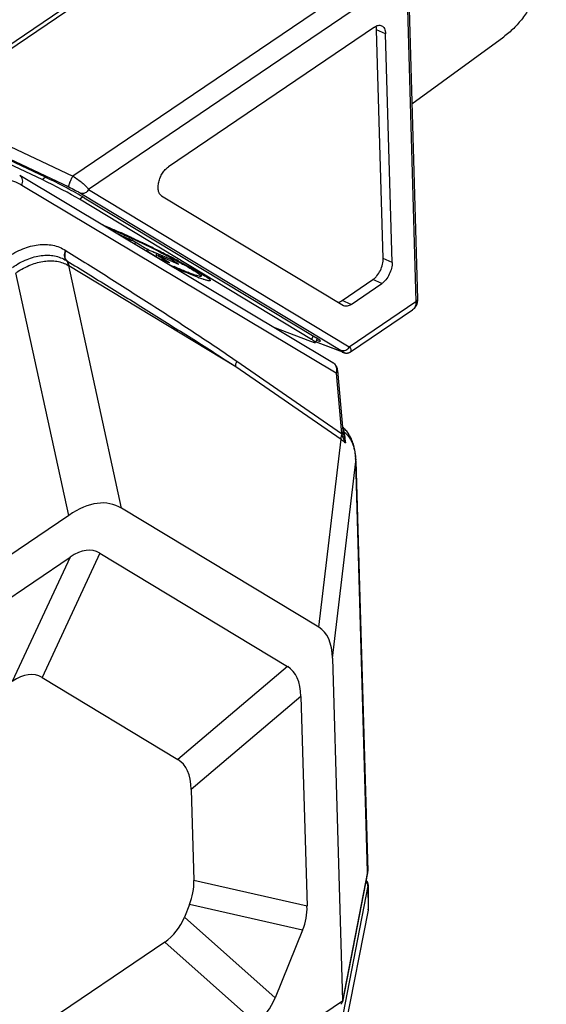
# Model space of a CAD drawing. Header units: millimetres. Extents: x 46 to 510, y 69 to 391.
# Tile 23 of 32: x 488 to 504, y 143 to 172. Entities that reach past the tile are written whole.
import ezdxf

# ---------------------------------------------------------------- set-up
doc = ezdxf.new("R2010")
doc.units = ezdxf.units.MM
doc.header["$LTSCALE"] = 32.67
doc.layers.add('00_COMPONENTS', color=7, linetype='CONTINUOUS')

msp = doc.modelspace()

# ---------------------------------------------------------------- linework, layer by layer
at = {"layer": '00_COMPONENTS', "color": 4}
for p, q in [((485.096, 169.657), (495.696, 176.845)), ((485.215, 169.596), (495.807, 176.779)), ((499.35, 174.095), (489.637, 167.509)), ((499.635, 173.575), (490.106, 167.113)), ((499.635, 173.575), (499.92, 163.751)), ((499.008, 171.779), (498.739, 171.897)), ((485.215, 169.596), (489.637, 167.509)), ((485.088, 169.276), (489.511, 167.188)), ((488.712, 167.406), (488.806, 167.479)), ((497.527, 161.608), (488.104, 167.235)), ((490.106, 167.113), (497.922, 162.396)), ((489.829, 166.818), (489.925, 166.892)), ((489.866, 167.001), (497.682, 162.283)), ((491.324, 165.579), (491.345, 165.623)), ((491.508, 165.532), (491.479, 165.473)), ((491.87, 165.327), (491.841, 165.267)), ((492.314, 165.083), (492.329, 165.115)), ((499.207, 164.927), (498.938, 165.045)), ((489.494, 164.837), (489.509, 164.828)), ((489.509, 164.828), (494.518, 161.805)), ((491.096, 157.556), (489.509, 164.828)), ((489.514, 157.341), (487.927, 164.614)), ((498.899, 164.292), (498.63, 164.41)), ((497.975, 163.665), (497.706, 163.783)), ((497.922, 162.396), (499.92, 163.751)), ((496.834, 162.722), (496.787, 162.619)), ((497.709, 162.24), (496.912, 162.543)), ((497.733, 162.251), (497.742, 162.244)), ((494.518, 161.805), (497.676, 159.623)), ((494.552, 161.963), (497.687, 159.796)), ((497.527, 161.608), (497.687, 159.796)), ((497.741, 159.871), (497.745, 159.869)), ((497.744, 159.828), (497.748, 159.827)), ((497.755, 159.866), (497.761, 159.844)), ((497.009, 153.987), (497.676, 159.623)), ((497.418, 153.061), (498.115, 158.955)), ((498.472, 146.656), (498.115, 158.955)), ((490.443, 156.209), (488.711, 152.482)), ((489.55, 156.088), (487.818, 152.361)), ((496.074, 152.81), (492.785, 150.024)), ((496.472, 151.91), (493.182, 149.124)), ((496.654, 145.632), (493.261, 146.4)), ((498.472, 146.656), (497.716, 142.793)), ((498.481, 146.235), (497.735, 142.422)), ((498.481, 146.235), (498.487, 145.515)), ((496.523, 144.91), (493.13, 145.677)), ((495.702, 142.885), (492.978, 145.303)), ((495.114, 142.136), (492.39, 144.554)), ((449.031, 109.78), (497.716, 142.793))]:
    msp.add_line(p, q, dxfattribs=at)
at = {"layer": '00_COMPONENTS', "color": 7}
for p, q in [((499.682, 173.648), (499.967, 163.824)), ((498.676, 171.98), (492.498, 167.791)), ((498.938, 165.045), (498.739, 171.897)), ((499.207, 164.927), (499.008, 171.779)), ((499.797, 169.679), (502.55, 171.685)), ((488.81, 167.477), (485.406, 169.086)), ((488.712, 167.406), (485.774, 168.793)), ((497.43, 161.919), (488.041, 167.526)), ((496.787, 162.619), (489.829, 166.818)), ((489.976, 166.862), (496.923, 162.669)), ((492.293, 166.924), (497.745, 163.634)), ((491.018, 165.764), (491.402, 165.596)), ((491.324, 165.579), (491.018, 165.764)), ((491.363, 165.549), (491.389, 165.602)), ((491.707, 165.411), (491.402, 165.596)), ((491.414, 165.657), (491.456, 165.637)), ((492.146, 165.083), (491.841, 165.267)), ((492.577, 165.007), (492.079, 165.225)), ((492.146, 165.083), (492.143, 165.197)), ((492.146, 165.083), (492.53, 164.915)), ((492.185, 165.129), (492.205, 165.17)), ((492.53, 164.915), (492.224, 165.099)), ((492.24, 165.236), (492.255, 165.228)), ((492.813, 164.865), (492.314, 165.083)), ((492.813, 164.865), (492.577, 165.007)), ((492.602, 164.806), (492.576, 164.818)), ((493.483, 164.51), (493.515, 164.574)), ((497.706, 163.783), (498.63, 164.41)), ((497.975, 163.665), (498.899, 164.292)), ((497.955, 162.242), (499.817, 163.505)), ((495.626, 162.997), (496.755, 162.568)), ((496.959, 162.646), (496.906, 162.528)), ((497.731, 162.23), (496.912, 162.542)), ((497.573, 161.687), (497.733, 159.873)), ((498.116, 159.013), (498.115, 159.025)), ((498.116, 158.996), (498.116, 159.013)), ((498.117, 158.979), (498.116, 158.996)), ((498.117, 158.979), (498.474, 146.676)), ((489.514, 157.341), (453.009, 132.588)), ((497.009, 153.987), (491.096, 157.556)), ((490.443, 156.209), (496.074, 152.81)), ((453.046, 131.335), (489.55, 156.088)), ((497.418, 153.061), (497.716, 142.793)), ((488.711, 152.482), (492.785, 150.024)), ((496.472, 151.91), (496.654, 145.632)), ((493.182, 149.124), (493.261, 146.4)), ((498.47, 146.625), (497.714, 142.763)), ((498.483, 146.253), (498.489, 145.536)), ((493.13, 145.677), (492.978, 145.303)), ((498.487, 145.513), (497.744, 141.72)), ((498.487, 145.515), (498.487, 145.513)), ((496.523, 144.91), (495.702, 142.885)), ((492.39, 144.554), (488.212, 141.721))]:
    msp.add_line(p, q, dxfattribs=at)
for points in [[(497.731, 162.23), (497.738, 162.228), (497.744, 162.226), (497.749, 162.224), (497.755, 162.222), (497.76, 162.22), (497.765, 162.219), (497.771, 162.217), (497.776, 162.216), (497.782, 162.214), (497.787, 162.213), (497.793, 162.212), (497.799, 162.211), (497.805, 162.21), (497.812, 162.209), (497.819, 162.208), (497.826, 162.207), (497.834, 162.207), (497.842, 162.207), (497.85, 162.207), (497.858, 162.208), (497.867, 162.209), (497.877, 162.21), (497.886, 162.212), (497.896, 162.215), (497.906, 162.218), (497.917, 162.222), (497.927, 162.226), (497.937, 162.231), (497.947, 162.237), (497.955, 162.242)], [(497.531, 161.818), (497.526, 161.827), (497.519, 161.837), (497.512, 161.847), (497.504, 161.857), (497.495, 161.867), (497.486, 161.876), (497.477, 161.885), (497.467, 161.893), (497.457, 161.902), (497.446, 161.909), (497.435, 161.917), (497.43, 161.919)], [(497.573, 161.687), (497.572, 161.695), (497.571, 161.706), (497.569, 161.718), (497.566, 161.729), (497.564, 161.741), (497.56, 161.752), (497.557, 161.763), (497.553, 161.773), (497.549, 161.784), (497.544, 161.794), (497.539, 161.804), (497.534, 161.814), (497.531, 161.818)], [(498.115, 159.025), (498.113, 159.062), (498.11, 159.111), (498.105, 159.159), (498.1, 159.207), (498.093, 159.254), (498.085, 159.3), (498.076, 159.345), (498.066, 159.389), (498.055, 159.433), (498.043, 159.475), (498.029, 159.516), (498.015, 159.557), (498, 159.596), (497.983, 159.633), (497.966, 159.67), (497.947, 159.705), (497.928, 159.739), (497.908, 159.772), (497.887, 159.803), (497.866, 159.833), (497.843, 159.862), (497.82, 159.89), (497.796, 159.916), (497.771, 159.941), (497.746, 159.965), (497.723, 159.984)], [(497.738, 159.83), (497.737, 159.834), (497.736, 159.842), (497.736, 159.85), (497.735, 159.857), (497.734, 159.865), (497.733, 159.873)], [(497.742, 159.802), (497.739, 159.822), (497.738, 159.83)]]:
    msp.add_lwpolyline(points, dxfattribs=at)
for centre, radius, start, end in [((484.857, 152.137), 15.004, 66.3299, 67.4971), ((478.252, 137.655), 30.941, 65.007, 65.5284), ((477.06, 135.086), 33.773, 64.8495, 65.0153), ((478.226, 137.413), 31.153, 63.2665, 64.9779), ((476.198, 133.255), 35.797, 64.299, 64.771), ((475.798, 132.418), 36.725, 64.1859, 64.3018), ((475.845, 132.516), 36.616, 63.6067, 64.1863), ((476.412, 133.662), 35.337, 63.4853, 63.6041), ((477.464, 135.764), 32.986, 62.7472, 63.4898), ((479.351, 139.446), 28.849, 62.5939, 62.7298), ((480.435, 141.536), 26.495, 62.1657, 62.5958), ((501.365, 184.629), 21.653, 245.6131, 246.3165), ((502.817, 187.542), 24.925, 245.8066, 246.1075), ((495.604, 170.317), 6.249, 249.0585, 249.4376), ((497.822, 163.762), 0.15, 238.8815, 246.3358), ((498.243, 146.669), 0.231, 348.9339, 1.636), ((498.346, 145.537), 0.143, 351.1521, 353.7723)]:
    msp.add_arc(centre, radius, start, end, dxfattribs=at)
at = {"layer": '00_COMPONENTS', "color": 4}
for centre, radius, start, end in [((487.097, 161.518), 4.424, 58.1219, 58.3538), ((486.044, 159.41), 6.525, 58.4888, 58.6404), ((497.931, 162.826), 0.627, 249.1914, 249.836), ((497.774, 162.362), 0.138, 241.8206, 249.1874), ((497.31, 161.725), 0.229, 22.7272, 27.8881), ((497.308, 161.724), 0.232, 20.1368, 22.7321), ((498.868, 160.166), 1.237, 197.3905, 199.3058), ((497.684, 159.823), 0.0549, 355.4204, 7.7193), ((493.519, 159.16), 4.297, 8.9064, 9.1538), ((496.013, 158.9), 2.103, 3.4024, 3.9103), ((495.955, 158.897), 2.161, 2.815, 3.402), ((495.114, 158.855), 3.003, 2.6112, 2.8164), ((495.16, 158.857), 2.957, 1.8868, 2.6125), ((498.025, 158.972), 0.0922, 348.8891, 1.5861), ((498.333, 146.652), 0.139, 348.9654, 1.6682), ((498.382, 146.674), 0.0922, 348.8869, 1.587), ((498.392, 146.253), 0.0912, 348.8885, 0.4012)]:
    msp.add_arc(centre, radius, start, end, dxfattribs=at)
at = {"layer": '00_COMPONENTS', "color": 7}
for centre, major_axis, ratio, start_param, end_param in [((489.073, 167.147), (0.986, -0.5), 0.065829, 0.729643, 1.979018), ((489.22, 167.191), (1.011, -0.518), 0.066311, 0.762201, 2.022791), ((496.156, 163.005), (0.9, -0.437), 0.059765, -0.493006, 0.578537), ((487.732, 146.609), (3.094, 11.065), 0.303113, -0.083802, 0.344002), ((482.113, 122.938), (8.156, 33.343), 0.131745, -0.041185, 0.144711), ((493.306, 148.687), (3.745, 5.273), 0.322491, -0.403709, 0.024095), ((480.381, 119.211), (8.156, 33.343), 0.131745, -0.041185, 0.144711), ((475.654, 126.836), (20.49, 25.925), 0.142163, -0.167921, 0.017976), ((472.364, 124.05), (20.49, 25.925), 0.142163, -0.167921, 0.017976), ((479.749, 147.966), (13.496, -1.859), 0.358228, -0.090524, 0.059913), ((483.142, 147.198), (13.496, -1.859), 0.358228, -0.090524, 0.059913), ((482.87, 155.666), (-9.671, 10.995), 0.320932, -3.18207, -2.982209), ((485.594, 153.248), (-9.671, 10.995), 0.320932, -3.18207, -2.982209)]:
    msp.add_ellipse(centre, major_axis=major_axis, ratio=ratio, start_param=start_param, end_param=end_param, dxfattribs=at)
for points, knots in [([(503.818, 174.829), (503.828, 174.499), (503.802, 174.011), (503.671, 173.392), (503.53, 172.969), (503.347, 172.583), (503.122, 172.237), (502.858, 171.934), (502.656, 171.762), (502.55, 171.685)], [0, 0, 0, 0, 0.280868, 0.412368, 0.538159, 0.658829, 0.775243, 0.888522, 1, 1, 1, 1]), ([(498.676, 171.98), (498.694, 171.992), (498.73, 172.013), (498.786, 172.031), (498.84, 172.035), (498.873, 172.027), (498.888, 172.02)], [0, 0, 0, 0, 0.290137, 0.549093, 0.782103, 1, 1, 1, 1]), ([(498.739, 171.897), (498.739, 171.907), (498.737, 171.944), (498.731, 171.981), (498.723, 172.007)], [0, 0, 0, 0, 0.26582, 1, 1, 1, 1]), ([(498.888, 172.02), (498.906, 172.012), (498.941, 171.988), (498.978, 171.932), (499.002, 171.86), (499.007, 171.807), (499.008, 171.779)], [0, 0, 0, 0, 0.20929, 0.438804, 0.701136, 1, 1, 1, 1]), ([(492.293, 166.924), (492.281, 166.932), (492.259, 166.95), (492.232, 166.985), (492.211, 167.029), (492.192, 167.1), (492.187, 167.204), (492.207, 167.337), (492.252, 167.472), (492.318, 167.6), (492.399, 167.709), (492.465, 167.768), (492.498, 167.791)], [0, 0, 0, 0, 0.041407, 0.085609, 0.133892, 0.186945, 0.307366, 0.444095, 0.590244, 0.737205, 0.876234, 1, 1, 1, 1]), ([(490.451, 166.087), (490.549, 166.046), (490.756, 165.957), (490.961, 165.865), (491.069, 165.816)], [0, 0, 0, 0, 0.470178, 1, 1, 1, 1]), ([(490.881, 165.878), (490.922, 165.86), (491.096, 165.783), (491.27, 165.704), (491.402, 165.642)], [0, 0, 0, 0, 0.233603, 1, 1, 1, 1]), ([(491.363, 165.549), (491.364, 165.55), (491.36, 165.555), (491.353, 165.56), (491.34, 165.569), (491.33, 165.576), (491.324, 165.579)], [0, 0, 0, 0, 0.082305, 0.276634, 0.584428, 1, 1, 1, 1]), ([(491.351, 165.55), (491.354, 165.549), (491.357, 165.548), (491.363, 165.548), (491.363, 165.549)], [0, 0, 0, 0, 0.700168, 1, 1, 1, 1]), ([(491.841, 165.267), (491.83, 165.273), (491.777, 165.304), (491.722, 165.333), (491.677, 165.355)], [0, 0, 0, 0, 0.194344, 1, 1, 1, 1]), ([(491.707, 165.411), (491.761, 165.378), (491.885, 165.315), (492.01, 165.255), (492.079, 165.225)], [0, 0, 0, 0, 0.456717, 1, 1, 1, 1]), ([(492.185, 165.129), (492.184, 165.128), (492.188, 165.123), (492.195, 165.118), (492.208, 165.109), (492.218, 165.103), (492.224, 165.099)], [0, 0, 0, 0, 0.082305, 0.276634, 0.584428, 1, 1, 1, 1]), ([(492.314, 165.083), (492.296, 165.091), (492.266, 165.104), (492.227, 165.119), (492.201, 165.128), (492.19, 165.13), (492.185, 165.13), (492.185, 165.129)], [0, 0, 0, 0, 0.409687, 0.725854, 0.9245, 0.976852, 1, 1, 1, 1]), ([(492.255, 165.228), (492.392, 165.159), (492.646, 165.028), (492.987, 164.844), (493.245, 164.694), (493.386, 164.605), (493.437, 164.565)], [0, 0, 0, 0, 0.339758, 0.63163, 0.856398, 1, 1, 1, 1]), ([(498.63, 164.41), (498.652, 164.424), (498.696, 164.46), (498.776, 164.549), (498.86, 164.684), (498.914, 164.834), (498.936, 164.956), (498.939, 165.016), (498.938, 165.045)], [0, 0, 0, 0, 0.109731, 0.229867, 0.490481, 0.756282, 0.882496, 1, 1, 1, 1]), ([(493.483, 164.51), (493.48, 164.504), (493.453, 164.502), (493.411, 164.511), (493.338, 164.531), (493.244, 164.564), (493.126, 164.608), (492.931, 164.686), (492.776, 164.752), (492.667, 164.8)], [0, 0, 0, 0, 0.023134, 0.075307, 0.159456, 0.275442, 0.420659, 0.591957, 1, 1, 1, 1]), ([(493.371, 164.481), (493.272, 164.519), (493.055, 164.607), (492.84, 164.701), (492.721, 164.753)], [0, 0, 0, 0, 0.449261, 1, 1, 1, 1]), ([(492.806, 164.965), (492.929, 164.9), (493.15, 164.781), (493.367, 164.657), (493.462, 164.6)], [0, 0, 0, 0, 0.555587, 1, 1, 1, 1]), ([(499.207, 164.927), (499.208, 164.898), (499.205, 164.839), (499.183, 164.717), (499.128, 164.566), (499.045, 164.431), (498.964, 164.343), (498.921, 164.307), (498.899, 164.292)], [0, 0, 0, 0, 0.117504, 0.243718, 0.509519, 0.770133, 0.890269, 1, 1, 1, 1]), ([(493.574, 164.409), (493.562, 164.413), (493.506, 164.431), (493.452, 164.451), (493.409, 164.467)], [0, 0, 0, 0, 0.220271, 1, 1, 1, 1]), ([(493.437, 164.565), (493.448, 164.556), (493.465, 164.542), (493.481, 164.525), (493.483, 164.517)], [0, 0, 0, 0, 0.638917, 1, 1, 1, 1]), ([(493.462, 164.6), (493.503, 164.575), (493.559, 164.54), (493.628, 164.495), (493.669, 164.466), (493.702, 164.441), (493.727, 164.42), (493.744, 164.403), (493.751, 164.392), (493.753, 164.387)], [0, 0, 0, 0, 0.389161, 0.549974, 0.687451, 0.801165, 0.890886, 0.956776, 1, 1, 1, 1]), ([(493.753, 164.387), (493.754, 164.385), (493.755, 164.38), (493.751, 164.375), (493.747, 164.373), (493.741, 164.372), (493.73, 164.371), (493.712, 164.372), (493.687, 164.377), (493.654, 164.385), (493.616, 164.395), (493.589, 164.404), (493.574, 164.409)], [0, 0, 0, 0, 0.043709, 0.063501, 0.087001, 0.116773, 0.154094, 0.25354, 0.387631, 0.556866, 0.761127, 1, 1, 1, 1]), ([(499.967, 163.824), (499.968, 163.793), (499.964, 163.731), (499.937, 163.642), (499.888, 163.564), (499.843, 163.522), (499.817, 163.505)], [0, 0, 0, 0, 0.253272, 0.502929, 0.751461, 1, 1, 1, 1]), ([(497.583, 163.731), (497.593, 163.733), (497.637, 163.742), (497.677, 163.763), (497.706, 163.783)], [0, 0, 0, 0, 0.227999, 1, 1, 1, 1]), ([(497.975, 163.665), (497.957, 163.653), (497.92, 163.632), (497.864, 163.614), (497.81, 163.61), (497.777, 163.618), (497.762, 163.625)], [0, 0, 0, 0, 0.290132, 0.549083, 0.782089, 1, 1, 1, 1]), ([(496.906, 162.528), (496.906, 162.53), (496.905, 162.533), (496.903, 162.536), (496.899, 162.541), (496.891, 162.549), (496.871, 162.565), (496.836, 162.588), (496.805, 162.608), (496.787, 162.619)], [0, 0, 0, 0, 0.030215, 0.053605, 0.083697, 0.165129, 0.275532, 0.582487, 1, 1, 1, 1]), ([(496.755, 162.568), (496.776, 162.56), (496.805, 162.549), (496.841, 162.537), (496.862, 162.531), (496.879, 162.527), (496.891, 162.525), (496.898, 162.525), (496.902, 162.526), (496.905, 162.527), (496.906, 162.528)], [0, 0, 0, 0, 0.419142, 0.587341, 0.726831, 0.837108, 0.918048, 0.947762, 0.970692, 1, 1, 1, 1]), ([(498.427, 146.403), (498.444, 146.382), (498.472, 146.335), (498.483, 146.28), (498.483, 146.253)], [0, 0, 0, 0, 0.499235, 1, 1, 1, 1]), ([(498.488, 145.522), (498.488, 145.523), (498.489, 145.527), (498.489, 145.532), (498.489, 145.536)], [0, 0, 0, 0, 0.255435, 1, 1, 1, 1]), ([(497.664, 142.687), (497.676, 142.696), (497.699, 142.718), (497.711, 142.748), (497.714, 142.763)], [0, 0, 0, 0, 0.497385, 1, 1, 1, 1]), ([(497.714, 142.763), (497.714, 142.765), (497.716, 142.775), (497.716, 142.785), (497.716, 142.793)], [0, 0, 0, 0, 0.245832, 1, 1, 1, 1])]:
    msp.add_open_spline(points, degree=3, knots=knots, dxfattribs=at)
at = {"layer": '00_COMPONENTS', "color": 4}
for points, knots in [([(488.104, 167.235), (488.029, 167.28), (487.869, 167.358), (487.612, 167.431), (487.341, 167.46), (486.955, 167.439), (486.559, 167.326), (486.172, 167.14), (485.978, 167.021), (485.881, 166.955)], [0, 0, 0, 0, 0.111464, 0.223129, 0.337231, 0.455779, 0.711759, 0.85169, 1, 1, 1, 1]), ([(488.104, 167.235), (488.116, 167.262), (488.133, 167.318), (488.13, 167.403), (488.1, 167.477), (488.062, 167.514), (488.041, 167.526)], [0, 0, 0, 0, 0.271956, 0.53026, 0.771249, 1, 1, 1, 1]), ([(489.637, 167.509), (489.628, 167.496), (489.61, 167.468), (489.585, 167.422), (489.56, 167.372), (489.539, 167.321), (489.522, 167.275), (489.512, 167.24), (489.507, 167.217), (489.506, 167.204), (489.507, 167.195), (489.509, 167.19), (489.511, 167.188)], [0, 0, 0, 0, 0.131153, 0.28483, 0.448801, 0.609867, 0.755101, 0.873068, 0.919031, 0.955341, 0.981921, 1, 1, 1, 1]), ([(489.637, 167.509), (489.688, 167.48), (489.784, 167.417), (489.915, 167.316), (490.023, 167.216), (490.083, 167.147), (490.106, 167.113)], [0, 0, 0, 0, 0.283455, 0.558485, 0.801786, 1, 1, 1, 1]), ([(489.511, 167.188), (489.58, 167.155), (489.677, 167.106), (489.795, 167.043), (489.844, 167.014), (489.866, 167.001)], [0, 0, 0, 0, 0.57459, 0.810095, 1, 1, 1, 1]), ([(490.106, 167.113), (490.095, 167.09), (490.065, 167.047), (490.003, 167.003), (489.933, 166.984), (489.886, 166.992), (489.866, 167.001)], [0, 0, 0, 0, 0.268127, 0.527791, 0.771321, 1, 1, 1, 1]), ([(487.662, 165.075), (487.739, 165.127), (487.893, 165.221), (488.199, 165.368), (488.512, 165.456), (488.817, 165.47), (489.032, 165.445), (489.234, 165.384), (489.359, 165.321), (489.418, 165.284)], [0, 0, 0, 0, 0.148367, 0.288358, 0.544218, 0.662622, 0.776617, 0.888311, 1, 1, 1, 1]), ([(489.44, 164.982), (489.424, 165.001), (489.399, 165.045), (489.383, 165.123), (489.389, 165.205), (489.406, 165.258), (489.418, 165.284)], [0, 0, 0, 0, 0.231184, 0.475267, 0.732742, 1, 1, 1, 1]), ([(489.454, 164.973), (489.439, 164.992), (489.414, 165.036), (489.398, 165.114), (489.404, 165.196), (489.422, 165.249), (489.434, 165.275)], [0, 0, 0, 0, 0.23117, 0.475222, 0.73269, 1, 1, 1, 1]), ([(489.434, 165.275), (489.864, 165.007), (490.724, 164.468), (492.009, 163.65), (493.074, 162.958), (493.921, 162.394), (494.342, 162.108), (494.552, 161.963)], [0, 0, 0, 0, 0.249523, 0.499279, 0.749364, 0.874589, 1, 1, 1, 1]), ([(487.825, 164.777), (487.963, 164.871), (488.176, 164.99), (488.473, 165.093), (488.685, 165.136), (488.889, 165.147), (489.086, 165.126), (489.271, 165.072), (489.385, 165.015), (489.44, 164.982)], [0, 0, 0, 0, 0.289595, 0.422076, 0.54686, 0.665085, 0.778466, 0.889242, 1, 1, 1, 1]), ([(489.44, 164.982), (489.456, 164.962), (489.482, 164.916), (489.493, 164.864), (489.494, 164.837)], [0, 0, 0, 0, 0.487007, 1, 1, 1, 1]), ([(487.947, 164.627), (488.081, 164.715), (488.287, 164.826), (488.573, 164.923), (488.776, 164.965), (488.971, 164.979), (489.158, 164.963), (489.334, 164.917), (489.443, 164.866), (489.494, 164.837)], [0, 0, 0, 0, 0.29195, 0.425478, 0.550948, 0.669272, 0.781986, 0.891299, 1, 1, 1, 1]), ([(489.454, 164.973), (489.878, 164.713), (490.726, 164.192), (491.994, 163.405), (493.259, 162.611), (494.1, 162.076), (494.518, 161.805)], [0, 0, 0, 0, 0.249772, 0.499659, 0.749702, 1, 1, 1, 1]), ([(489.454, 164.973), (489.47, 164.953), (489.497, 164.907), (489.507, 164.855), (489.509, 164.828)], [0, 0, 0, 0, 0.487342, 1, 1, 1, 1]), ([(499.967, 163.824), (499.967, 163.817), (499.965, 163.804), (499.956, 163.784), (499.941, 163.766), (499.928, 163.756), (499.92, 163.751)], [0, 0, 0, 0, 0.218422, 0.451682, 0.710471, 1, 1, 1, 1]), ([(499.92, 163.751), (499.921, 163.725), (499.919, 163.675), (499.9, 163.605), (499.866, 163.546), (499.835, 163.517), (499.817, 163.505)], [0, 0, 0, 0, 0.281848, 0.538965, 0.775458, 1, 1, 1, 1]), ([(497.922, 162.396), (497.911, 162.373), (497.881, 162.33), (497.819, 162.285), (497.749, 162.266), (497.702, 162.275), (497.682, 162.283)], [0, 0, 0, 0, 0.268127, 0.527791, 0.771321, 1, 1, 1, 1]), ([(497.922, 162.396), (497.934, 162.379), (497.953, 162.349), (497.97, 162.31), (497.974, 162.283), (497.973, 162.266), (497.966, 162.252), (497.959, 162.245), (497.955, 162.242)], [0, 0, 0, 0, 0.352273, 0.62562, 0.734653, 0.828691, 0.913953, 1, 1, 1, 1]), ([(497.682, 162.283), (497.687, 162.28), (497.704, 162.27), (497.721, 162.259), (497.733, 162.251)], [0, 0, 0, 0, 0.291294, 1, 1, 1, 1]), ([(497.745, 162.228), (497.741, 162.229), (497.731, 162.232), (497.721, 162.235), (497.715, 162.238)], [0, 0, 0, 0, 0.410865, 1, 1, 1, 1]), ([(497.742, 162.244), (497.744, 162.243), (497.747, 162.24), (497.751, 162.236), (497.754, 162.233), (497.756, 162.231), (497.756, 162.228), (497.753, 162.227), (497.75, 162.227), (497.747, 162.228), (497.745, 162.228)], [0, 0, 0, 0, 0.21495, 0.38809, 0.517863, 0.604285, 0.656923, 0.719094, 0.82922, 1, 1, 1, 1]), ([(494.518, 161.805), (494.517, 161.832), (494.522, 161.886), (494.54, 161.938), (494.552, 161.963)], [0, 0, 0, 0, 0.490084, 1, 1, 1, 1]), ([(497.43, 161.919), (497.448, 161.909), (497.479, 161.883), (497.503, 161.85), (497.513, 161.832)], [0, 0, 0, 0, 0.497743, 1, 1, 1, 1]), ([(497.531, 161.818), (497.532, 161.816), (497.531, 161.812), (497.529, 161.808), (497.527, 161.805), (497.525, 161.804)], [0, 0, 0, 0, 0.349309, 0.632501, 1, 1, 1, 1]), ([(497.525, 161.804), (497.537, 161.773), (497.548, 161.707), (497.537, 161.64), (497.527, 161.608)], [0, 0, 0, 0, 0.493239, 1, 1, 1, 1]), ([(497.573, 161.687), (497.574, 161.68), (497.572, 161.666), (497.563, 161.645), (497.548, 161.625), (497.535, 161.613), (497.527, 161.608)], [0, 0, 0, 0, 0.216783, 0.449349, 0.708749, 1, 1, 1, 1]), ([(497.676, 159.623), (497.675, 159.634), (497.676, 159.679), (497.687, 159.725), (497.7, 159.757)], [0, 0, 0, 0, 0.243575, 1, 1, 1, 1]), ([(497.728, 159.845), (497.727, 159.841), (497.717, 159.822), (497.7, 159.806), (497.687, 159.796)], [0, 0, 0, 0, 0.224446, 1, 1, 1, 1]), ([(497.734, 159.8), (497.733, 159.796), (497.724, 159.78), (497.711, 159.766), (497.7, 159.757)], [0, 0, 0, 0, 0.224249, 1, 1, 1, 1]), ([(497.7, 159.757), (497.714, 159.717), (497.747, 159.635), (497.784, 159.555), (497.804, 159.514)], [0, 0, 0, 0, 0.486717, 1, 1, 1, 1]), ([(497.727, 159.939), (497.73, 159.933), (497.741, 159.91), (497.75, 159.885), (497.755, 159.866)], [0, 0, 0, 0, 0.248054, 1, 1, 1, 1]), ([(497.733, 159.875), (497.733, 159.873), (497.733, 159.863), (497.731, 159.852), (497.728, 159.845)], [0, 0, 0, 0, 0.244736, 1, 1, 1, 1]), ([(497.733, 159.876), (497.733, 159.875), (497.736, 159.873), (497.739, 159.872), (497.741, 159.871)], [0, 0, 0, 0, 0.226395, 1, 1, 1, 1]), ([(497.738, 159.818), (497.738, 159.817), (497.737, 159.811), (497.736, 159.805), (497.734, 159.8)], [0, 0, 0, 0, 0.243347, 1, 1, 1, 1]), ([(497.736, 159.849), (497.737, 159.848), (497.74, 159.847), (497.748, 159.845), (497.755, 159.844), (497.761, 159.844)], [0, 0, 0, 0, 0.154744, 0.370998, 1, 1, 1, 1]), ([(497.738, 159.832), (497.738, 159.832), (497.74, 159.83), (497.742, 159.829), (497.744, 159.828)], [0, 0, 0, 0, 0.1938, 1, 1, 1, 1]), ([(497.742, 159.802), (497.746, 159.778), (497.763, 159.682), (497.785, 159.586), (497.804, 159.514)], [0, 0, 0, 0, 0.247298, 1, 1, 1, 1]), ([(497.745, 159.869), (497.746, 159.869), (497.749, 159.867), (497.752, 159.867), (497.755, 159.866)], [0, 0, 0, 0, 0.233473, 1, 1, 1, 1]), ([(497.748, 159.827), (497.749, 159.827), (497.754, 159.826), (497.76, 159.826), (497.764, 159.825)], [0, 0, 0, 0, 0.213145, 1, 1, 1, 1]), ([(497.761, 159.844), (497.812, 159.805), (497.908, 159.708), (498.014, 159.521), (498.084, 159.294), (498.105, 159.13), (498.111, 159.044)], [0, 0, 0, 0, 0.214476, 0.44946, 0.710283, 1, 1, 1, 1]), ([(497.764, 159.825), (497.768, 159.799), (497.783, 159.696), (497.795, 159.592), (497.804, 159.514)], [0, 0, 0, 0, 0.251066, 1, 1, 1, 1]), ([(497.676, 159.623), (497.687, 159.615), (497.733, 159.583), (497.775, 159.545), (497.804, 159.514)], [0, 0, 0, 0, 0.244701, 1, 1, 1, 1]), ([(498.481, 146.235), (498.481, 146.258), (498.468, 146.306), (498.437, 146.344), (498.418, 146.36)], [0, 0, 0, 0, 0.482092, 1, 1, 1, 1])]:
    msp.add_open_spline(points, degree=3, knots=knots, dxfattribs=at)
at = {"layer": '00_COMPONENTS', "color": 7}
msp.add_open_spline([(493.483, 164.517), (493.484, 164.515), (493.484, 164.512), (493.483, 164.51)], degree=3, dxfattribs=at)
at = {"layer": '00_COMPONENTS', "color": 4}
msp.add_open_spline([(498.115, 159.025), (498.116, 159.018), (498.115, 159.01), (498.113, 159.003)], degree=3, dxfattribs=at)

doc.saveas('drawing.dxf')
